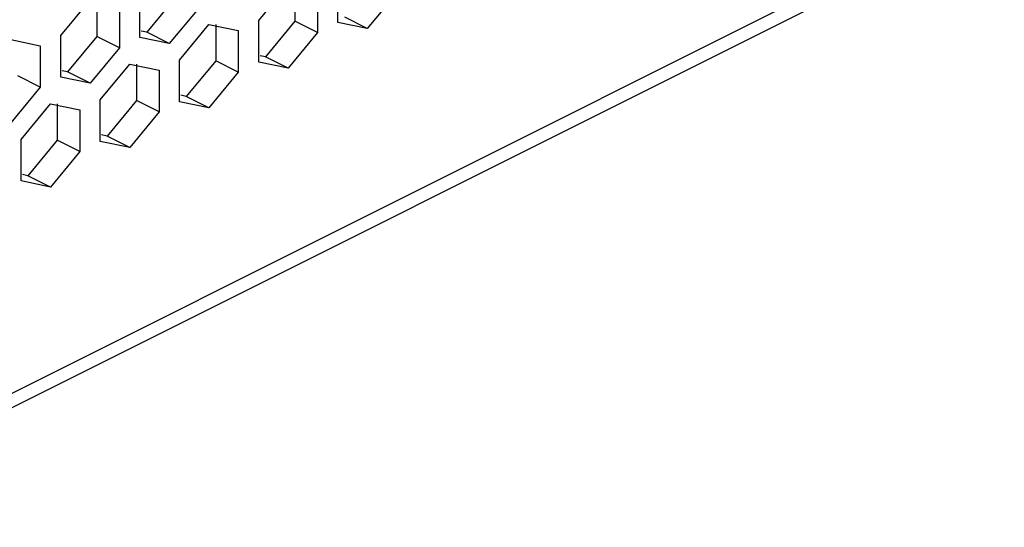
# Paper-space layout '005_EXP_CORICANT_PE_DRAWING_3_1' of a CAD drawing. Header units: millimetres. Extents: x 6 to 413, y 7 to 290.
# Tile 178 of 228: x 253.65 to 259.19, y 80.48 to 83.33. Entities that reach past the tile are written whole.
import ezdxf

# ---------------------------------------------------------------- set-up
doc = ezdxf.new("R2010")
doc.units = ezdxf.units.MM
doc.header["$LTSCALE"] = 23.1
doc.layers.add('BASE_CORIANT_BL85', color=7, linetype='CONTINUOUS')

# ---------------------------------------------------------------- blocks, each defined once
blk = doc.blocks.new('BASE_CORIANT_BL85', base_point=(229.3285, 99.074))
at = {"layer": 'BASE_CORIANT_BL85', "color": 3, "linetype": 'Continuous'}
for p, q in [((243.689, 76.2777), (276.3808, 92.6236)), ((243.6664, 76.185), (276.3293, 92.5165)), ((254.9915, 83.3292), (255.1569, 83.5288)), ((255.437, 83.318), (255.437, 83.5519)), ((254.3233, 83.2334), (254.3233, 83.4674)), ((255.3224, 83.4946), (255.3224, 83.2607)), ((255.7679, 83.4835), (255.6024, 83.2839)), ((253.8778, 83.2446), (254.0433, 83.4442)), ((254.2087, 83.4101), (254.2087, 83.1762)), ((254.6542, 83.3989), (254.4887, 83.1993)), ((254.546, 83.1064), (254.7115, 83.306)), ((254.7115, 83.306), (254.8769, 83.2719)), ((254.9915, 83.0952), (254.9915, 83.3292)), ((255.6024, 83.2839), (255.437, 83.318)), ((253.8778, 83.0107), (253.8778, 83.2446)), ((254.8769, 83.2719), (254.8769, 83.038)), ((255.3224, 83.2607), (255.1569, 83.0611)), ((253.5978, 83.2215), (253.7632, 83.1873)), ((253.7632, 83.1873), (253.7632, 82.9534)), ((254.4887, 83.1993), (254.3233, 83.2334)), ((254.2087, 83.1762), (254.0433, 82.9766)), ((254.1005, 82.8837), (254.266, 83.0833)), ((254.266, 83.0833), (254.4315, 83.0492)), ((254.546, 82.8725), (254.546, 83.1064)), ((255.1569, 83.0611), (254.9915, 83.0952)), ((254.4315, 83.0492), (254.4315, 82.8152)), ((254.8769, 83.038), (254.7115, 82.8384)), ((254.0433, 82.9766), (253.8778, 83.0107)), ((253.7632, 82.9534), (253.5978, 82.7538)), ((253.6551, 82.661), (253.8205, 82.8606)), ((253.8205, 82.8606), (253.986, 82.8264)), ((254.1005, 82.6498), (254.1005, 82.8837)), ((254.7115, 82.8384), (254.546, 82.8725)), ((253.986, 82.8264), (253.986, 82.5925)), ((254.4315, 82.8152), (254.266, 82.6156)), ((253.6551, 82.427), (253.6551, 82.661)), ((254.266, 82.6156), (254.1005, 82.6498)), ((253.986, 82.5925), (253.8205, 82.3929)), ((253.8205, 82.3929), (253.6551, 82.427))]:
    blk.add_line(p, q, dxfattribs=at)
at = {"layer": 'BASE_CORIANT_BL85', "color": 7, "linetype": 'Continuous'}
for p, q in [((255.1951, 83.5288), (255.1951, 83.3244)), ((254.5269, 83.4625), (254.3615, 83.2629)), ((254.0814, 83.4442), (254.0814, 83.2398)), ((254.7497, 83.306), (254.7497, 83.1016)), ((255.1951, 83.3244), (255.0297, 83.1248)), ((255.3224, 83.2607), (255.1951, 83.3244)), ((255.6024, 83.2839), (255.4751, 83.3475)), ((254.0814, 83.2398), (253.916, 83.0402)), ((254.2087, 83.1762), (254.0814, 83.2398)), ((254.3615, 83.2629), (254.3307, 83.2693)), ((254.4887, 83.1993), (254.3615, 83.2629)), ((255.0297, 83.1248), (254.9989, 83.1311)), ((254.3042, 83.0833), (254.3042, 82.8789)), ((254.7497, 83.1016), (254.5842, 82.902)), ((254.8769, 83.038), (254.7497, 83.1016)), ((255.1569, 83.0611), (255.0297, 83.1248)), ((253.916, 83.0402), (253.8852, 83.0466)), ((254.0433, 82.9766), (253.916, 83.0402)), ((253.7632, 82.9534), (253.636, 83.0171)), ((254.5842, 82.902), (254.5534, 82.9084)), ((253.8587, 82.8606), (253.8587, 82.6561)), ((254.3042, 82.8789), (254.1387, 82.6793)), ((254.4315, 82.8152), (254.3042, 82.8789)), ((254.7115, 82.8384), (254.5842, 82.902)), ((253.8587, 82.6561), (253.6932, 82.4565)), ((253.986, 82.5925), (253.8587, 82.6561)), ((254.1387, 82.6793), (254.1079, 82.6856)), ((254.266, 82.6156), (254.1387, 82.6793)), ((253.6932, 82.4565), (253.6624, 82.4629)), ((253.8205, 82.3929), (253.6932, 82.4565))]:
    blk.add_line(p, q, dxfattribs=at)

psp = doc.layouts.new('005_EXP_CORICANT_PE_DRAWING_3_1')

# ---------------------------------------------------------------- block references
at = {"layer": 'BASE_CORIANT_BL85'}
psp.add_blockref('BASE_CORIANT_BL85', (229.3285, 99.074), dxfattribs=at)

doc.saveas('drawing.dxf')
